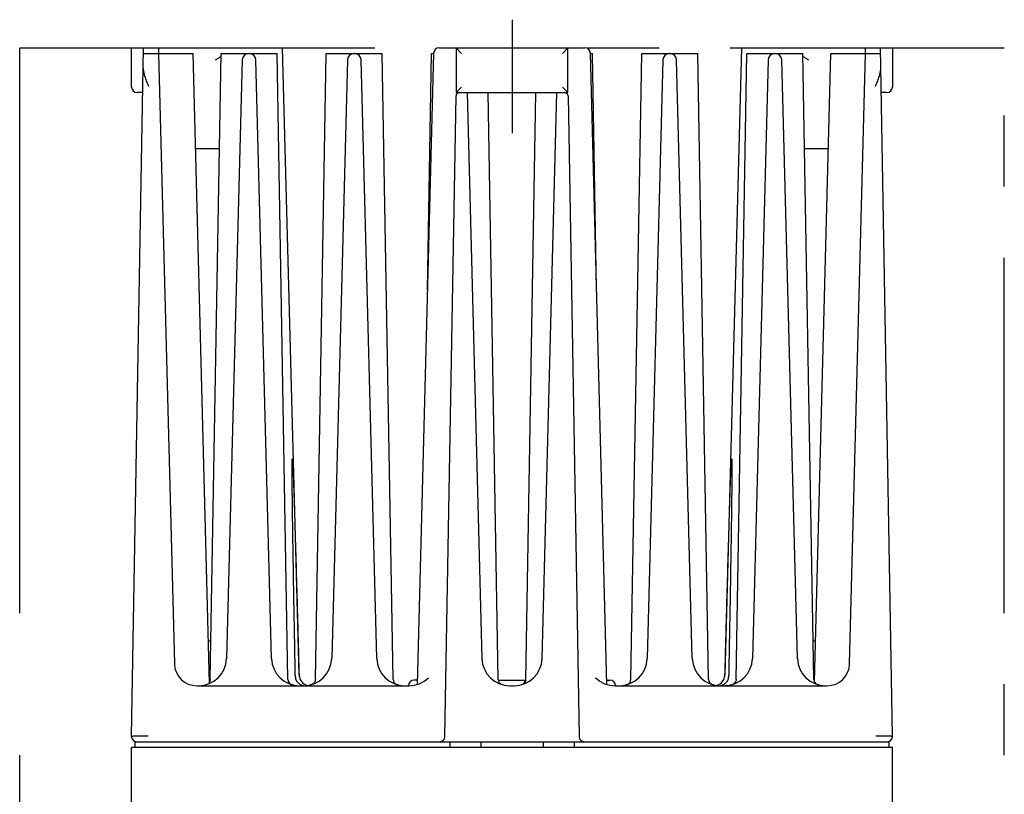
# Model space of a CAD drawing. Header units: millimetres. Extents: x 62 to 829, y -230 to 658.
# Tile 35 of 35: x 342 to 430, y 588 to 658. Entities that reach past the tile are written whole.
import ezdxf

# ---------------------------------------------------------------- set-up
doc = ezdxf.new("R2010")
doc.units = ezdxf.units.MM
doc.linetypes.add('PHANTOMX2', pattern=[127, 63.5, -12.7, 12.7, -12.7, 12.7, -12.7])
for name, color, linetype in [('10', 3, 'CONTINUOUS'), ('12', 7, 'CONTINUOUS'), ('18', 1, 'PHANTOMX2')]:
    doc.layers.add(name, color=color, linetype=linetype)

msp = doc.modelspace()

# ---------------------------------------------------------------- linework, layer by layer
at = {"layer": '10'}
for p, q in [((351.55, 651.572), (351.55, 655.072)), ((351.55, 593.572), (352.623, 655.072)), ((351.55, 655.072), (365.05, 655.072)), ((366.517, 599.046), (365.05, 655.072)), ((379.037, 655.072), (392.063, 655.072)), ((380.55, 655.072), (380.55, 651.072)), ((381.05, 654.572), (380.55, 655.072)), ((390.55, 655.072), (390.05, 654.572)), ((390.55, 651.072), (390.55, 655.072)), ((406.05, 655.072), (404.583, 599.046)), ((406.05, 655.072), (419.55, 655.072)), ((419.55, 593.572), (418.476, 655.072)), ((419.55, 655.072), (419.55, 651.572)), ((352.615, 654.572), (357.05, 654.572)), ((353.95, 654.572), (355.378, 600.02)), ((358.524, 598.276), (357.05, 654.572)), ((358.58, 598.639), (359.55, 654.572)), ((359.55, 654.572), (364.55, 654.572)), ((361.435, 653.988), (360.034, 600.507)), ((364.066, 600.507), (362.665, 653.988)), ((365.519, 598.639), (364.55, 654.572)), ((367.98, 598.639), (368.95, 654.572)), ((368.95, 654.572), (373.95, 654.572)), ((370.835, 653.988), (369.434, 600.507)), ((373.466, 600.507), (372.065, 653.988)), ((374.919, 598.639), (373.95, 654.572)), ((378.537, 654.585), (377.06, 598.181)), ((377.984, 633.452), (378.35, 654.572)), ((378.35, 654.572), (378.537, 654.572)), ((394.04, 598.181), (392.563, 654.585)), ((392.563, 654.572), (392.75, 654.572)), ((393.116, 633.452), (392.75, 654.572)), ((396.18, 598.639), (397.15, 654.572)), ((397.15, 654.572), (402.15, 654.572)), ((399.035, 653.988), (397.634, 600.507)), ((401.666, 600.507), (400.265, 653.988)), ((403.119, 598.639), (402.15, 654.572)), ((405.58, 598.639), (406.55, 654.572)), ((406.55, 654.572), (411.55, 654.572)), ((408.435, 653.988), (407.034, 600.507)), ((411.066, 600.507), (409.665, 653.988)), ((412.519, 598.639), (411.55, 654.572)), ((412.579, 598.412), (414.05, 654.572)), ((414.05, 654.572), (418.485, 654.572)), ((415.721, 600.02), (417.15, 654.572)), ((380.55, 651.072), (381.05, 651.572)), ((390.05, 651.572), (390.55, 651.072)), ((352.553, 651.072), (352.05, 651.072)), ((379.545, 593.514), (380.545, 650.777)), ((380.55, 651.072), (390.55, 651.072)), ((381.541, 651.072), (382.866, 600.507)), ((384.319, 598.639), (383.41, 651.072)), ((386.779, 598.566), (387.689, 651.072)), ((388.234, 600.507), (389.558, 651.072)), ((390.555, 650.777), (391.554, 593.514)), ((419.05, 651.072), (418.546, 651.072)), ((357.272, 646.072), (359.402, 646.072)), ((411.697, 646.072), (413.827, 646.072)), ((358.425, 602.072), (358.64, 602.072)), ((412.46, 602.072), (412.675, 602.072)), ((358.58, 598.639), (358.578, 598.6)), ((367.98, 598.639), (367.978, 598.6)), ((377.07, 598.572), (376.8, 598.572)), ((383.866, 598.572), (383.867, 598.572)), ((384.326, 598.572), (386.774, 598.572)), ((387.233, 598.572), (387.234, 598.572)), ((394.029, 598.572), (394.3, 598.572)), ((405.58, 598.639), (405.578, 598.6)), ((357.378, 598.072), (376.335, 598.072)), ((367.668, 598.185), (367.617, 598.167)), ((367.718, 598.208), (367.668, 598.185)), ((385.365, 598.072), (385.735, 598.072)), ((394.765, 598.072), (413.722, 598.072)), ((404.757, 598.083), (404.73, 598.08)), ((405.268, 598.185), (405.217, 598.167)), ((351.55, 593.522), (351.55, 593.572)), ((379.425, 593.272), (379.469, 593.272)), ((419.55, 593.522), (419.55, 593.572)), ((351.55, 504.572), (351.55, 592.572)), ((351.55, 592.572), (419.55, 592.572)), ((351.85, 593.072), (351.85, 592.572)), ((351.85, 593.072), (419.25, 593.072)), ((380, 593.072), (380, 592.572)), ((382.764, 593.072), (382.764, 592.572)), ((388.336, 593.072), (388.336, 592.572)), ((391.1, 593.072), (391.1, 592.572)), ((419.25, 592.572), (419.25, 593.072)), ((419.55, 504.572), (419.55, 592.572))]:
    msp.add_line(p, q, dxfattribs=at)
for points in [[(358.578, 598.6), (358.57, 598.546), (358.556, 598.493), (358.536, 598.443), (358.52, 598.412)], [(367.978, 598.6), (367.97, 598.546), (367.956, 598.493), (367.936, 598.443), (367.911, 598.394), (367.881, 598.349), (367.846, 598.307), (367.807, 598.269), (367.764, 598.236), (367.718, 598.208)], [(386.779, 598.566), (386.777, 598.535), (386.77, 598.489), (386.757, 598.444), (386.74, 598.401), (386.717, 598.36), (386.69, 598.322), (386.659, 598.288), (386.624, 598.257), (386.586, 598.231), (386.544, 598.209), (386.532, 598.204)], [(405.578, 598.6), (405.57, 598.546), (405.556, 598.493), (405.536, 598.443), (405.511, 598.394), (405.481, 598.349), (405.446, 598.307), (405.407, 598.269), (405.364, 598.236), (405.318, 598.208), (405.268, 598.185)], [(404.73, 598.08), (404.694, 598.078), (404.649, 598.075), (404.596, 598.073), (404.569, 598.073)], [(404.791, 598.087), (404.788, 598.087), (404.777, 598.085), (404.757, 598.083)]]:
    msp.add_lwpolyline(points, dxfattribs=at)
for centre, radius, start, end in [((379.037, 654.572), 0.5, 90.00002, 178.5), ((392.063, 654.572), 0.5, 1.5, 89.99999), ((362.034, 653.972), 0.6, 90, 178.5), ((362.065, 653.972), 0.6, 1.5, 90), ((371.434, 653.972), 0.6, 90, 178.5), ((371.465, 653.972), 0.6, 1.5, 90), ((399.634, 653.972), 0.6, 90, 178.5), ((399.665, 653.972), 0.6, 1.5, 90), ((409.034, 653.972), 0.6, 90, 178.5), ((409.065, 653.972), 0.6, 1.5, 90), ((352.05, 651.572), 0.5, 180, 270), ((419.05, 651.572), 0.5, 270, 0), ((380.845, 650.772), 0.3, 90, 179), ((390.255, 650.772), 0.3, 1, 90), ((357.535, 600.572), 2.5, 270, 358.5), ((366.565, 600.572), 2.5, 181.5, 270), ((366.935, 600.572), 2.5, 270, 358.5), ((375.965, 600.572), 2.5, 181.5, 270), ((385.365, 600.572), 2.5, 181.5, 270), ((385.735, 600.572), 2.5, 270, 358.5), ((395.135, 600.572), 2.5, 270, 358.5), ((404.165, 600.572), 2.5, 181.5, 270), ((404.535, 600.572), 2.5, 270, 358.5), ((413.565, 600.572), 2.5, 181.5, 270), ((357.378, 600.072), 2, 181.5, 270), ((413.722, 600.072), 2, 270, 358.5), ((366.019, 598.648), 0.5, 180.9932, 254.13639), ((375.419, 598.648), 0.5, 180.9932, 254.13639), ((376.8, 598.072), 0.5, 90, 180), ((376.335, 600.572), 2.5, 270, 314.12803), ((384.819, 598.648), 0.5, 180.9932, 252.20236), ((386.28, 598.648), 0.5, 287.79764, 359.0068), ((394.765, 600.572), 2.5, 225.87197, 270), ((394.3, 598.072), 0.5, 0, 90), ((395.68, 598.648), 0.5, 285.86357, 359.0068), ((403.619, 598.648), 0.5, 180.9932, 254.1364), ((413.019, 598.648), 0.5, 180.9932, 248.90608), ((367.517, 599.072), 1, 229.14547, 257.00817), ((367.03, 598.919), 0.846, 262.69868, 263.59279), ((367.032, 598.936), 0.864, 263.60253, 266.63458), ((367.032, 598.949), 0.877, 266.63198, 267.64196), ((403.583, 599.072), 1, 282.99183, 310.85453), ((404.067, 598.949), 0.877, 272.35804, 273.36808), ((404.068, 598.932), 0.86, 273.35865, 276.40429), ((404.07, 598.919), 0.846, 276.40721, 277.29881), ((352, 593.522), 0.45, 180, 270), ((379.095, 593.522), 0.45, 270.00002, 359), ((392.004, 593.522), 0.45, 181, 270.00005), ((419.1, 593.522), 0.45, 270.00001, 0)]:
    msp.add_arc(centre, radius, start, end, dxfattribs=at)
for points, knots in [([(354, 655.072), (353.996, 655.072), (353.988, 655.071), (353.977, 655.063), (353.968, 655.051), (353.961, 655.034), (353.956, 655.013), (353.949, 654.977), (353.945, 654.923), (353.944, 654.848), (353.945, 654.762), (353.947, 654.669), (353.949, 654.605), (353.95, 654.572)], [0, 0, 0, 0, 0.022786, 0.046522, 0.074435, 0.108562, 0.149882, 0.198715, 0.318306, 0.46411, 0.630731, 0.811708, 1, 1, 1, 1]), ([(417.15, 654.572), (417.151, 654.605), (417.152, 654.669), (417.154, 654.762), (417.155, 654.848), (417.154, 654.923), (417.15, 654.977), (417.144, 655.013), (417.138, 655.034), (417.131, 655.051), (417.123, 655.063), (417.112, 655.071), (417.104, 655.072), (417.1, 655.072)], [0, 0, 0, 0, 0.188292, 0.369269, 0.53589, 0.681694, 0.801285, 0.850118, 0.891438, 0.925565, 0.953478, 0.977214, 1, 1, 1, 1]), ([(359.04, 653.988), (359.123, 654.04), (359.289, 654.145), (359.459, 654.244), (359.545, 654.291)], [0, 0, 0, 0, 0.501813, 1, 1, 1, 1]), ([(411.555, 654.291), (411.641, 654.244), (411.811, 654.145), (411.977, 654.04), (412.06, 653.988)], [0, 0, 0, 0, 0.498187, 1, 1, 1, 1]), ([(352.591, 653.232), (352.59, 653.168), (352.599, 653.039), (352.634, 652.844), (352.686, 652.645), (352.749, 652.443), (352.82, 652.24), (352.924, 651.966), (353.007, 651.761), (353.063, 651.624)], [0, 0, 0, 0, 0.112736, 0.230587, 0.352748, 0.478333, 0.606529, 0.736619, 1, 1, 1, 1]), ([(418.037, 651.624), (418.093, 651.761), (418.176, 651.966), (418.28, 652.24), (418.351, 652.443), (418.414, 652.645), (418.465, 652.844), (418.501, 653.039), (418.51, 653.168), (418.508, 653.232)], [0, 0, 0, 0, 0.263381, 0.393471, 0.521667, 0.647252, 0.769413, 0.887264, 1, 1, 1, 1]), ([(365.9, 617.508), (365.9, 617.56), (365.9, 617.638), (365.9, 617.742), (365.901, 617.82), (365.901, 617.898), (365.902, 617.975), (365.903, 618.052), (365.904, 618.116), (365.905, 618.166), (365.906, 618.198), (365.907, 618.222), (365.908, 618.241), (365.908, 618.259), (365.909, 618.276), (365.91, 618.291), (365.911, 618.302), (365.912, 618.31), (365.913, 618.317), (365.913, 618.324), (365.914, 618.33), (365.915, 618.333), (365.916, 618.336), (365.916, 618.337), (365.917, 618.339), (365.918, 618.34), (365.919, 618.34), (365.919, 618.339), (365.92, 618.337), (365.922, 618.331), (365.924, 618.32), (365.926, 618.306), (365.928, 618.289), (365.93, 618.272), (365.932, 618.254), (365.933, 618.236), (365.935, 618.218), (365.937, 618.193), (365.939, 618.162), (365.941, 618.124), (365.944, 618.073), (365.948, 618.009), (365.952, 617.932), (365.956, 617.854), (365.96, 617.776), (365.964, 617.698), (365.967, 617.62), (365.972, 617.516), (365.978, 617.385), (365.984, 617.228), (365.993, 617.019), (366.003, 616.756), (366.014, 616.441), (366.025, 616.126), (366.036, 615.811), (366.047, 615.495), (366.057, 615.179), (366.071, 614.758), (366.088, 614.232), (366.107, 613.6), (366.127, 612.967), (366.146, 612.335), (366.171, 611.492), (366.201, 610.438), (366.237, 609.172), (366.273, 607.907), (366.308, 606.641), (366.343, 605.375), (366.378, 604.11), (366.412, 602.844), (366.458, 601.156), (366.492, 599.89), (366.514, 599.046)], [0, 0, 0, 0, 0.007769, 0.011646, 0.015515, 0.019374, 0.02322, 0.027046, 0.030842, 0.032721, 0.034581, 0.035501, 0.036411, 0.037309, 0.038188, 0.039041, 0.039453, 0.03985, 0.040229, 0.040581, 0.040894, 0.04103, 0.041148, 0.041245, 0.041317, 0.041366, 0.041402, 0.041452, 0.041526, 0.041744, 0.042369, 0.043129, 0.043955, 0.044818, 0.045706, 0.046609, 0.047524, 0.048448, 0.050315, 0.0522, 0.054098, 0.057919, 0.061763, 0.065622, 0.069491, 0.073369, 0.077253, 0.081142, 0.088931, 0.096732, 0.104542, 0.120179, 0.135833, 0.151498, 0.167173, 0.182854, 0.19854, 0.21423, 0.24562, 0.27702, 0.308428, 0.339842, 0.37126, 0.434106, 0.496963, 0.559828, 0.622699, 0.685575, 0.748455, 0.811337, 0.874223, 1, 1, 1, 1]), ([(404.585, 599.046), (404.608, 599.89), (404.642, 601.156), (404.687, 602.844), (404.722, 604.11), (404.756, 605.375), (404.791, 606.641), (404.827, 607.907), (404.862, 609.172), (404.898, 610.438), (404.929, 611.492), (404.954, 612.335), (404.973, 612.967), (404.992, 613.6), (405.012, 614.232), (405.029, 614.758), (405.042, 615.179), (405.053, 615.495), (405.063, 615.811), (405.074, 616.126), (405.086, 616.441), (405.097, 616.756), (405.107, 617.019), (405.115, 617.228), (405.122, 617.385), (405.128, 617.516), (405.132, 617.62), (405.136, 617.698), (405.139, 617.776), (405.143, 617.854), (405.147, 617.932), (405.151, 618.009), (405.155, 618.073), (405.158, 618.124), (405.161, 618.162), (405.163, 618.193), (405.165, 618.218), (405.166, 618.236), (405.168, 618.254), (405.17, 618.272), (405.171, 618.289), (405.173, 618.305), (405.175, 618.32), (405.177, 618.331), (405.179, 618.337), (405.18, 618.339), (405.181, 618.34), (405.182, 618.34), (405.183, 618.339), (405.183, 618.337), (405.184, 618.336), (405.185, 618.333), (405.185, 618.33), (405.186, 618.324), (405.187, 618.317), (405.188, 618.31), (405.189, 618.302), (405.189, 618.291), (405.19, 618.276), (405.191, 618.259), (405.192, 618.241), (405.193, 618.222), (405.194, 618.198), (405.194, 618.166), (405.196, 618.116), (405.197, 618.052), (405.198, 617.975), (405.199, 617.898), (405.199, 617.82), (405.199, 617.742), (405.2, 617.638), (405.2, 617.56), (405.2, 617.508)], [0, 0, 0, 0, 0.125777, 0.188662, 0.251545, 0.314425, 0.3773, 0.440171, 0.503036, 0.565893, 0.62874, 0.660158, 0.691571, 0.722979, 0.754379, 0.785769, 0.80146, 0.817146, 0.832826, 0.848501, 0.864166, 0.87982, 0.895457, 0.903267, 0.911068, 0.918857, 0.922746, 0.92663, 0.930508, 0.934378, 0.938236, 0.94208, 0.945901, 0.947799, 0.949684, 0.951551, 0.952475, 0.95339, 0.954294, 0.955181, 0.956045, 0.956871, 0.957631, 0.958256, 0.958474, 0.958548, 0.958598, 0.958635, 0.958683, 0.958756, 0.958852, 0.958971, 0.959107, 0.959419, 0.959771, 0.96015, 0.960547, 0.960959, 0.961812, 0.962691, 0.963589, 0.964499, 0.965419, 0.967279, 0.969158, 0.972954, 0.97678, 0.980626, 0.984485, 0.988354, 0.992231, 1, 1, 1, 1]), ([(366.183, 599.046), (366.153, 600.586), (366.11, 602.896), (366.055, 605.976), (366.016, 608.285), (365.979, 610.594), (365.95, 612.517), (365.93, 614.055), (365.916, 615.208), (365.906, 616.168), (365.901, 616.934), (365.9, 617.317), (365.9, 617.508)], [0, 0, 0, 0, 0.250261, 0.375373, 0.500466, 0.625531, 0.750548, 0.813025, 0.875465, 0.937833, 0.968961, 1, 1, 1, 1]), ([(405.2, 617.508), (405.2, 617.317), (405.198, 616.934), (405.193, 616.168), (405.184, 615.208), (405.17, 614.055), (405.149, 612.517), (405.121, 610.594), (405.084, 608.285), (405.044, 605.976), (404.99, 602.896), (404.946, 600.586), (404.917, 599.046)], [0, 0, 0, 0, 0.031039, 0.062167, 0.124535, 0.186974, 0.249452, 0.374469, 0.499534, 0.624627, 0.749739, 1, 1, 1, 1]), ([(366.922, 598.079), (366.867, 598.086), (366.759, 598.111), (366.612, 598.18), (366.485, 598.277), (366.379, 598.397), (366.295, 598.536), (366.234, 598.694), (366.194, 598.865), (366.184, 598.985), (366.183, 599.046)], [0, 0, 0, 0, 0.125557, 0.246538, 0.364888, 0.48324, 0.604308, 0.730412, 0.862728, 1, 1, 1, 1]), ([(366.514, 599.046), (366.516, 598.975), (366.536, 598.833), (366.608, 598.636), (366.717, 598.46), (366.811, 598.36), (366.862, 598.316)], [0, 0, 0, 0, 0.25766, 0.509291, 0.755459, 1, 1, 1, 1]), ([(404.917, 599.046), (404.915, 598.985), (404.905, 598.865), (404.866, 598.694), (404.804, 598.536), (404.721, 598.397), (404.615, 598.277), (404.488, 598.18), (404.34, 598.111), (404.233, 598.086), (404.177, 598.079)], [0, 0, 0, 0, 0.137272, 0.269587, 0.395691, 0.516759, 0.635111, 0.753461, 0.874442, 1, 1, 1, 1]), ([(404.237, 598.316), (404.288, 598.36), (404.383, 598.46), (404.492, 598.636), (404.564, 598.833), (404.583, 598.975), (404.585, 599.046)], [0, 0, 0, 0, 0.244541, 0.490709, 0.74234, 1, 1, 1, 1]), ([(351.55, 593.572), (351.55, 593.572), (351.55, 593.572), (351.55, 593.572), (351.551, 593.573), (351.552, 593.573), (351.553, 593.574), (351.554, 593.574), (351.557, 593.575), (351.561, 593.575), (351.566, 593.576), (351.572, 593.576), (351.579, 593.577), (351.586, 593.578), (351.598, 593.579), (351.615, 593.58), (351.638, 593.581), (351.665, 593.582), (351.694, 593.583), (351.727, 593.584), (351.763, 593.585), (351.817, 593.587), (351.892, 593.589), (351.99, 593.591), (352.098, 593.594), (352.215, 593.596), (352.34, 593.598), (352.472, 593.601), (352.609, 593.603), (352.751, 593.606), (352.895, 593.608), (352.992, 593.61), (353.041, 593.611)], [0, 0, 0, 0, 0.000096, 0.000374, 0.000817, 0.001414, 0.002153, 0.003029, 0.00519, 0.007926, 0.011252, 0.015173, 0.019686, 0.024787, 0.030472, 0.043585, 0.058997, 0.076672, 0.096568, 0.118638, 0.142829, 0.169083, 0.227523, 0.293397, 0.366071, 0.444846, 0.528964, 0.617615, 0.709946, 0.805068, 0.902063, 1, 1, 1, 1]), ([(418.059, 593.611), (418.108, 593.61), (418.205, 593.608), (418.349, 593.606), (418.49, 593.603), (418.628, 593.601), (418.759, 593.598), (418.884, 593.596), (419.002, 593.594), (419.11, 593.591), (419.208, 593.589), (419.282, 593.587), (419.337, 593.585), (419.373, 593.584), (419.405, 593.583), (419.435, 593.582), (419.461, 593.581), (419.484, 593.58), (419.501, 593.579), (419.513, 593.578), (419.521, 593.577), (419.528, 593.576), (419.533, 593.576), (419.538, 593.575), (419.542, 593.575), (419.545, 593.574), (419.547, 593.574), (419.548, 593.573), (419.549, 593.573), (419.549, 593.572), (419.55, 593.572), (419.55, 593.572), (419.55, 593.572)], [0, 0, 0, 0, 0.097937, 0.194932, 0.290054, 0.382384, 0.471036, 0.555154, 0.633929, 0.706603, 0.772477, 0.830917, 0.857171, 0.881361, 0.903431, 0.923327, 0.941002, 0.956415, 0.969527, 0.975213, 0.980314, 0.984826, 0.988748, 0.992074, 0.99481, 0.996971, 0.997847, 0.998586, 0.999183, 0.999626, 0.999904, 1, 1, 1, 1])]:
    msp.add_open_spline(points, degree=3, knots=knots, dxfattribs=at)
at = {"layer": '12'}
msp.add_line((385.55, 657.587), (385.55, 647.45), dxfattribs=at)
at = {"layer": '18', "ltscale": 0.5}
for p in [(341.55, 655.072), (429.55, 477.572)]:
    msp.add_line(p, (429.55, 655.072), dxfattribs=at)
at = {"layer": '18'}
msp.add_line((341.55, 477.572), (341.55, 655.072), dxfattribs=at)

doc.saveas('drawing.dxf')
